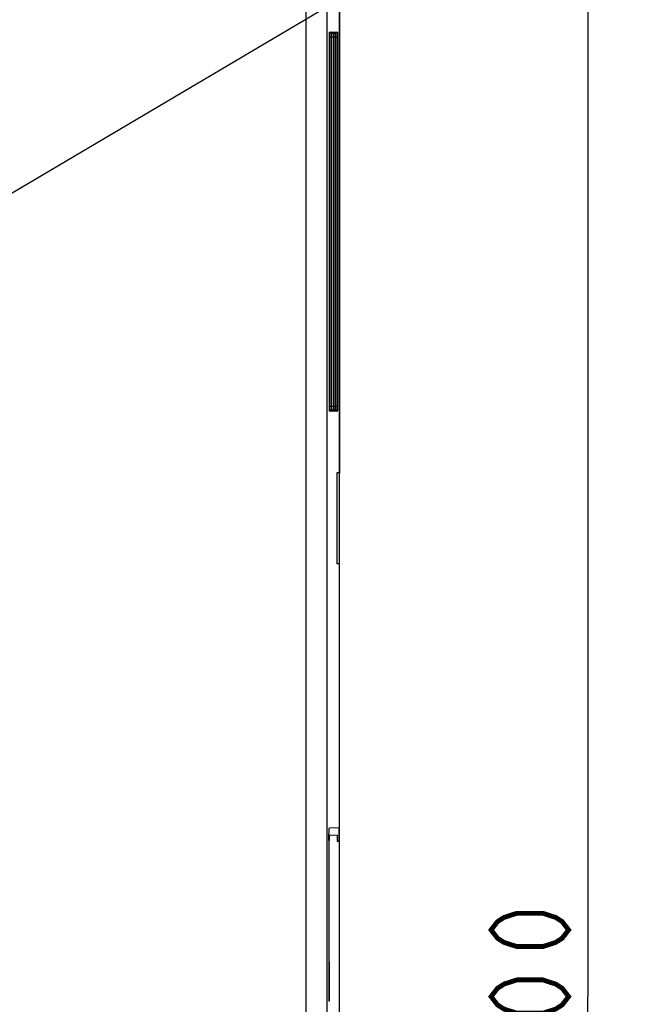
# Model space of a CAD drawing. Extents: x 0 to 420, y 0 to 297.
# Tile 22 of 67: x 96 to 121, y 196 to 237. Entities that reach past the tile are written whole.
import ezdxf

# ---------------------------------------------------------------- set-up
doc = ezdxf.new("R2010")
doc.units = 0
doc.header["$LTSCALE"] = 23.1
doc.layers.get('0').update_dxf_attribs({"linetype": 'CONTINUOUS'})
for name, color, linetype in [('ALL_DIM', 7, 'CONTINUOUS'), ('ALL_FEATURES', 7, 'CONTINUOUS'), ('ALL_NOTE', 7, 'CONTINUOUS')]:
    doc.layers.add(name, color=color, linetype=linetype)
doc.dimstyles.get("Standard").update_dxf_attribs({"dimtxt": 2.5, "dimasz": 2.5, "dimexe": 1.25, "dimexo": 0.625, "dimtad": 1, "dimcen": 2.5, "dimazin": 3, "dimtfac": 1, "dimtmove": 0, "dimatfit": 3})

# ---------------------------------------------------------------- blocks, each defined once
blk = doc.blocks.new('_OPEN')
at = {"color": 0, "linetype": 'BYBLOCK'}
for p, q in [((0, 0), (-1, 0.25)), ((-1, -0.25), (0, 0)), ((-1, 0), (0, 0))]:
    blk.add_line(p, q, dxfattribs=at)
blk = doc.blocks.new('*D8')
at = {"layer": 'ALL_DIM', "color": 2, "linetype": 'CONTINUOUS'}
for p, q in [((107.071, 246.422), (120.196, 246.422)), ((119.196, 246.422), (119.196, 196.422)), ((119.196, 146.422), (119.196, 196.422)), ((89.805, 146.422), (120.196, 146.422))]:
    blk.add_line(p, q, dxfattribs=at)
at = {"layer": 'ALL_DIM', "color": 2, "linetype": 'CONTINUOUS', "xscale": 2, "yscale": 2, "zscale": 2}
for p, rotation in [((119.196, 246.422), 90), ((119.196, 146.422), 270)]:
    blk.add_blockref('_OPEN', p, dxfattribs=dict(at, rotation=rotation))

msp = doc.modelspace()

# ---------------------------------------------------------------- linework, layer by layer
at = {"layer": 'ALL_DIM', "color": 2, "linetype": 'CONTINUOUS', "const_width": 0.2}
for points in [[(118.396, 199.174), (118.13, 198.83), (117.863, 198.658), (117.33, 198.486), (116.263, 198.486), (115.73, 198.658), (115.463, 198.83), (115.196, 199.174), (115.463, 199.518), (115.73, 199.69), (116.263, 199.862), (117.33, 199.862), (117.863, 199.69), (118.13, 199.518), (118.396, 199.174)], [(118.396, 196.422), (118.13, 196.078), (117.863, 195.906), (117.33, 195.734), (116.263, 195.734), (115.73, 195.906), (115.463, 196.078), (115.196, 196.422), (115.463, 196.766), (115.73, 196.938), (116.263, 197.11), (117.33, 197.11), (117.863, 196.938), (118.13, 196.766), (118.396, 196.422)]]:
    msp.add_lwpolyline(points, dxfattribs=at)
at = {"layer": 'ALL_FEATURES', "color": 7, "linetype": 'CONTINUOUS'}
for p, q in [((108.94, 237.795), (108.94, 218.047)), ((108.946, 155.047), (108.946, 237.797)), ((108.523, 220.797), (108.523, 236.047)), ((108.615, 220.797), (108.615, 236.047)), ((108.706, 220.797), (108.706, 236.047)), ((108.798, 220.797), (108.798, 236.047)), ((108.529, 220.613), (108.529, 220.614)), ((108.621, 220.613), (108.621, 220.614)), ((108.713, 220.613), (108.713, 220.614)), ((108.805, 220.613), (108.804, 220.614)), ((108.946, 218.422), (108.94, 218.422)), ((108.94, 218.047), (108.831, 218.047)), ((108.831, 218.047), (108.831, 214.297)), ((108.94, 214.297), (108.831, 214.297)), ((108.94, 155.048), (108.94, 214.297)), ((108.946, 213.922), (108.94, 213.922)), ((108.528, 203.389), (108.922, 203.41)), ((108.922, 202.834), (108.922, 203.41)), ((108.503, 203.048), (108.505, 203.13)), ((108.504, 203.105), (108.84, 203.088)), ((108.84, 203.088), (108.84, 202.838)), ((108.501, 202.872), (108.501, 196.231)), ((108.516, 197.923), (108.516, 202.872)), ((108.84, 202.838), (108.922, 202.834)), ((108.501, 197.923), (108.516, 197.923)), ((108.529, 196.229), (108.529, 197.256)), ((108.529, 196.229), (108.501, 196.231))]:
    msp.add_line(p, q, dxfattribs=at)
at = {"layer": 'ALL_FEATURES', "color": 9, "linetype": 'CONTINUOUS'}
for p, q in [((107.546, 237.268), (107.546, 165.25)), ((108.413, 237.268), (108.413, 155.575)), ((108.533, 236.252), (108.573, 236.255)), ((108.625, 236.252), (108.665, 236.255)), ((108.717, 236.252), (108.756, 236.255)), ((108.809, 236.252), (108.848, 236.255)), ((108.523, 220.797), (108.523, 236.047)), ((108.523, 236.047), (108.584, 236.047)), ((108.584, 236.047), (108.584, 220.797)), ((108.615, 220.797), (108.615, 236.047)), ((108.615, 236.047), (108.676, 236.047)), ((108.676, 236.047), (108.676, 220.797)), ((108.706, 220.797), (108.706, 236.047)), ((108.706, 236.047), (108.767, 236.047)), ((108.767, 236.047), (108.767, 220.797)), ((108.798, 220.797), (108.798, 236.047)), ((108.798, 236.047), (108.859, 236.047)), ((108.859, 236.047), (108.859, 220.797)), ((108.523, 220.797), (108.584, 220.797)), ((108.615, 220.797), (108.676, 220.797)), ((108.706, 220.797), (108.767, 220.797)), ((108.798, 220.797), (108.859, 220.797)), ((108.527, 220.635), (108.525, 220.667)), ((108.573, 220.588), (108.533, 220.591)), ((108.619, 220.635), (108.617, 220.667)), ((108.665, 220.588), (108.625, 220.591)), ((108.71, 220.635), (108.709, 220.667)), ((108.756, 220.588), (108.717, 220.591)), ((108.802, 220.635), (108.8, 220.667)), ((108.848, 220.588), (108.809, 220.591)), ((108.501, 202.872), (108.516, 202.872)), ((108.529, 197.256), (108.501, 197.256))]:
    msp.add_line(p, q, dxfattribs=at)
for points in [[(108.573, 236.255), (108.57, 236.233), (108.56, 236.213), (108.545, 236.197), (108.526, 236.186)], [(108.527, 236.204), (108.529, 236.23), (108.531, 236.246), (108.533, 236.252)], [(108.533, 236.252), (108.53, 236.23), (108.529, 236.227)], [(108.573, 236.255), (108.575, 236.25), (108.578, 236.235), (108.58, 236.211), (108.581, 236.179), (108.583, 236.14), (108.583, 236.095), (108.584, 236.047)], [(108.665, 236.255), (108.661, 236.233), (108.652, 236.213), (108.637, 236.197), (108.618, 236.186)], [(108.618, 236.204), (108.62, 236.23), (108.623, 236.246), (108.625, 236.252)], [(108.625, 236.252), (108.622, 236.23), (108.621, 236.227)], [(108.665, 236.255), (108.667, 236.25), (108.669, 236.235), (108.671, 236.211), (108.673, 236.179), (108.674, 236.14), (108.675, 236.095), (108.676, 236.047)], [(108.756, 236.255), (108.753, 236.233), (108.743, 236.213), (108.728, 236.197), (108.709, 236.186)], [(108.71, 236.204), (108.712, 236.23), (108.714, 236.246), (108.717, 236.252)], [(108.717, 236.252), (108.714, 236.23), (108.712, 236.227)], [(108.756, 236.255), (108.759, 236.25), (108.761, 236.235), (108.763, 236.211), (108.765, 236.179), (108.766, 236.14), (108.767, 236.095), (108.767, 236.047)], [(108.848, 236.255), (108.845, 236.233), (108.835, 236.213), (108.82, 236.197), (108.801, 236.186)], [(108.802, 236.204), (108.804, 236.23), (108.806, 236.246), (108.809, 236.252)], [(108.809, 236.252), (108.805, 236.23), (108.804, 236.227)], [(108.848, 236.255), (108.85, 236.25), (108.853, 236.235), (108.855, 236.211), (108.856, 236.179), (108.858, 236.14), (108.859, 236.095), (108.859, 236.047)], [(108.523, 236.047), (108.523, 236.091), (108.524, 236.134), (108.525, 236.172), (108.527, 236.204)], [(108.615, 236.047), (108.615, 236.091), (108.616, 236.134), (108.617, 236.172), (108.618, 236.204)], [(108.706, 236.047), (108.706, 236.091), (108.707, 236.134), (108.708, 236.172), (108.71, 236.204)], [(108.798, 236.047), (108.798, 236.091), (108.799, 236.134), (108.8, 236.172), (108.802, 236.204)], [(108.525, 220.667), (108.524, 220.705), (108.523, 220.749), (108.523, 220.797)], [(108.584, 220.797), (108.584, 220.755), (108.583, 220.715), (108.582, 220.678), (108.58, 220.646), (108.579, 220.621), (108.577, 220.603), (108.575, 220.592), (108.573, 220.588)], [(108.617, 220.667), (108.616, 220.705), (108.615, 220.749), (108.615, 220.797)], [(108.676, 220.797), (108.675, 220.755), (108.675, 220.715), (108.674, 220.678), (108.672, 220.646), (108.67, 220.621), (108.669, 220.603), (108.667, 220.592), (108.665, 220.588)], [(108.709, 220.667), (108.707, 220.705), (108.707, 220.749), (108.706, 220.797)], [(108.767, 220.797), (108.767, 220.755), (108.766, 220.715), (108.765, 220.678), (108.764, 220.646), (108.762, 220.621), (108.76, 220.603), (108.758, 220.592), (108.756, 220.588)], [(108.8, 220.667), (108.799, 220.705), (108.798, 220.749), (108.798, 220.797)], [(108.859, 220.797), (108.859, 220.755), (108.858, 220.715), (108.857, 220.678), (108.856, 220.646), (108.854, 220.621), (108.852, 220.603), (108.85, 220.592), (108.848, 220.588)], [(108.573, 220.588), (108.57, 220.61), (108.56, 220.63), (108.545, 220.646), (108.526, 220.657)], [(108.533, 220.591), (108.531, 220.597), (108.529, 220.612), (108.527, 220.635)], [(108.533, 220.591), (108.53, 220.613), (108.529, 220.616)], [(108.665, 220.588), (108.661, 220.61), (108.652, 220.63), (108.637, 220.646), (108.618, 220.657)], [(108.625, 220.591), (108.623, 220.597), (108.621, 220.612), (108.619, 220.635)], [(108.625, 220.591), (108.622, 220.613), (108.621, 220.616)], [(108.756, 220.588), (108.753, 220.61), (108.743, 220.63), (108.728, 220.646), (108.709, 220.657)], [(108.717, 220.591), (108.715, 220.597), (108.712, 220.612), (108.71, 220.635)], [(108.717, 220.591), (108.714, 220.613), (108.712, 220.616)], [(108.848, 220.588), (108.845, 220.61), (108.835, 220.63), (108.82, 220.646), (108.801, 220.657)], [(108.809, 220.591), (108.806, 220.597), (108.804, 220.612), (108.802, 220.635)], [(108.809, 220.591), (108.805, 220.613), (108.804, 220.616)]]:
    msp.add_lwpolyline(points, dxfattribs=at)
at = {"layer": 'ALL_FEATURES', "color": 7, "linetype": 'CONTINUOUS'}
for points in [[(108.527, 236.202), (108.528, 236.212), (108.528, 236.22), (108.529, 236.226), (108.529, 236.23), (108.529, 236.23)], [(108.619, 236.202), (108.619, 236.212), (108.62, 236.22), (108.621, 236.226), (108.621, 236.23), (108.621, 236.23)], [(108.71, 236.202), (108.711, 236.212), (108.712, 236.22), (108.712, 236.226), (108.713, 236.23), (108.713, 236.23)], [(108.802, 236.202), (108.803, 236.212), (108.803, 236.22), (108.804, 236.226), (108.804, 236.23), (108.805, 236.23)], [(108.523, 236.047), (108.523, 236.065), (108.523, 236.087), (108.523, 236.108), (108.524, 236.127), (108.524, 236.146), (108.525, 236.162), (108.525, 236.177), (108.526, 236.191), (108.527, 236.202)], [(108.615, 236.047), (108.615, 236.065), (108.615, 236.087), (108.615, 236.108), (108.615, 236.127), (108.616, 236.146), (108.617, 236.162), (108.617, 236.177), (108.618, 236.191), (108.619, 236.202)], [(108.706, 236.047), (108.706, 236.065), (108.707, 236.087), (108.707, 236.108), (108.707, 236.127), (108.708, 236.146), (108.708, 236.162), (108.709, 236.177), (108.71, 236.191), (108.71, 236.202)], [(108.798, 236.047), (108.798, 236.065), (108.798, 236.087), (108.799, 236.108), (108.799, 236.127), (108.799, 236.146), (108.8, 236.162), (108.801, 236.177), (108.801, 236.191), (108.802, 236.202)], [(108.525, 220.678), (108.524, 220.695), (108.524, 220.713), (108.523, 220.732), (108.523, 220.753), (108.523, 220.774), (108.523, 220.797)], [(108.617, 220.678), (108.616, 220.695), (108.616, 220.713), (108.615, 220.732), (108.615, 220.753), (108.615, 220.774), (108.615, 220.797)], [(108.708, 220.678), (108.708, 220.695), (108.707, 220.713), (108.707, 220.732), (108.707, 220.753), (108.706, 220.774), (108.706, 220.797)], [(108.8, 220.678), (108.799, 220.695), (108.799, 220.713), (108.799, 220.732), (108.798, 220.753), (108.798, 220.774), (108.798, 220.797)], [(108.527, 220.64), (108.526, 220.651), (108.526, 220.664), (108.525, 220.678)], [(108.529, 220.614), (108.529, 220.617), (108.528, 220.623), (108.528, 220.63), (108.527, 220.64)], [(108.619, 220.64), (108.618, 220.651), (108.617, 220.664), (108.617, 220.678)], [(108.621, 220.614), (108.621, 220.617), (108.62, 220.623), (108.619, 220.63), (108.619, 220.64)], [(108.71, 220.64), (108.71, 220.651), (108.709, 220.664), (108.708, 220.678)], [(108.713, 220.614), (108.712, 220.617), (108.712, 220.623), (108.711, 220.63), (108.71, 220.64)], [(108.802, 220.64), (108.801, 220.651), (108.801, 220.664), (108.8, 220.678)], [(108.804, 220.614), (108.804, 220.617), (108.803, 220.623), (108.803, 220.63), (108.802, 220.64)], [(108.505, 203.13), (108.508, 203.204), (108.511, 203.267), (108.515, 203.319), (108.519, 203.357), (108.524, 203.381), (108.528, 203.389)], [(108.501, 202.872), (108.502, 202.961), (108.503, 203.048)], [(108.528, 203.104), (108.526, 203.098), (108.523, 203.081), (108.521, 203.054), (108.519, 203.017), (108.517, 202.973), (108.517, 202.923), (108.516, 202.872)], [(108.529, 197.256), (108.529, 197.401), (108.527, 197.543), (108.525, 197.679), (108.521, 197.807), (108.516, 197.923)]]:
    msp.add_lwpolyline(points, dxfattribs=at)
at = {"layer": 'ALL_NOTE', "color": 2, "linetype": 'CONTINUOUS'}
msp.add_line((78.831, 219.788), (124.781, 246.995), dxfattribs=at)

# ---------------------------------------------------------------- dimensions: what is measured, and where the dimension line sits
at = {"layer": 'ALL_DIM', "color": 2, "linetype": 'CONTINUOUS'}
dim = msp.add_linear_dim(base=(119.196, 246.422), p1=(88.805, 146.422), p2=(106.071, 246.422), angle=90, dimstyle='Standard', dxfattribs=at)
dim.commit()
dim.dimension.update_dxf_attribs({"geometry": '*D8', "text_midpoint": (119.196, 192.294), "dimtype": 128})

doc.saveas('drawing.dxf')
